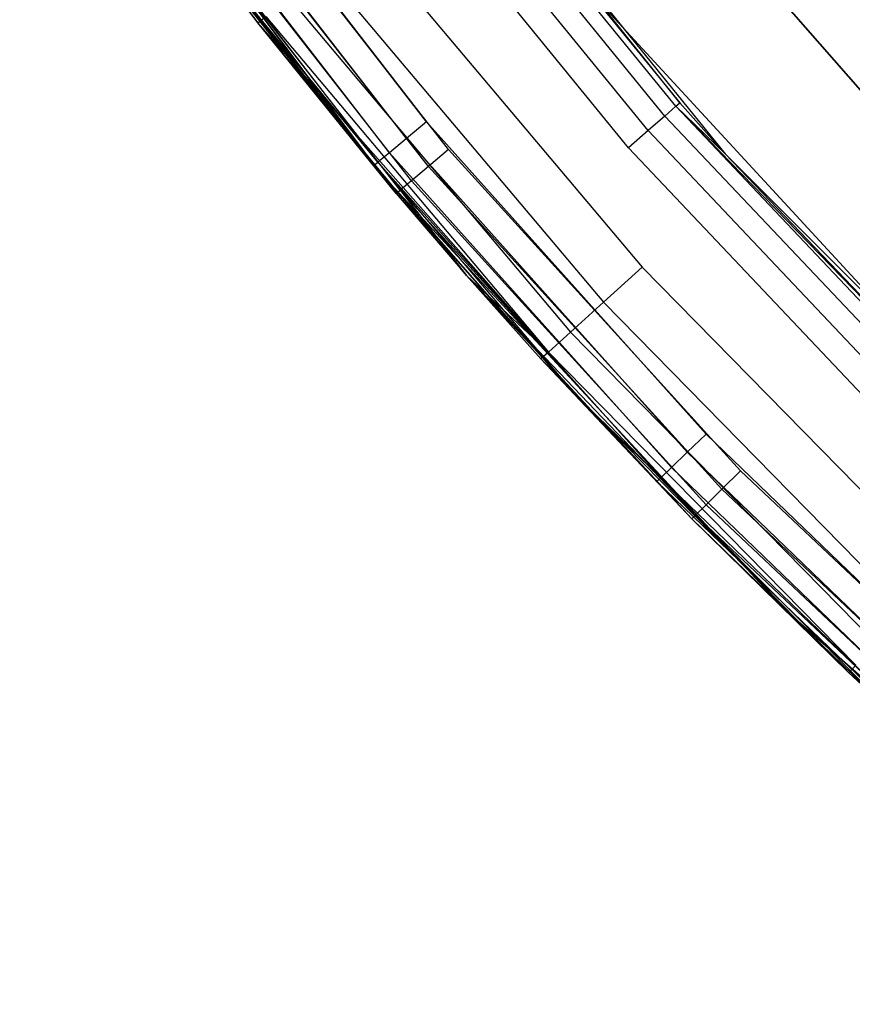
# Model space of a CAD drawing. Extents: x 0.04 to 8.54, y 0.04 to 8.54.
# Tile 1 of 36: x 0.77 to 1.38, y 0.96 to 1.68. Entities that reach past the tile are written whole.
import ezdxf

# ---------------------------------------------------------------- set-up
doc = ezdxf.new("R2010")
doc.units = 0
doc.header["$LTSCALE"] = 2.54
doc.layers.get('0').update_dxf_attribs({"color": 13, "linetype": 'CONTINUOUS'})

# ---------------------------------------------------------------- blocks, each defined once
blk = doc.blocks.new('MURTER_STL')
at = {"color": 0}
for p, q in [((1.02973, 1.5707, -5.3), (0.76709, 1.92068, -5.3)), ((0.76709, 1.92068, -6), (1.02973, 1.5707, -6)), ((1.02973, 1.5707, -5.3), (0.76709, 1.92068, -5.3)), ((0.76709, 1.92068, -6), (1.02973, 1.5707, -6)), ((1.0167, 1.91269, -7.5), (1.28348, 1.58324, -7.5)), ((1.25033, 1.62053, -6.05), (1.0167, 1.91269, -7.5)), ((1.25033, 1.62053, -6.05), (1.0167, 1.91269, -7.5)), ((1.0167, 1.91269, -7.5), (1.28348, 1.58324, -7.5)), ((1.06125, 1.85255, -6.05), (1.25033, 1.62053, -6.05)), ((1.06125, 1.85255, -6.05), (1.25033, 1.62053, -6.05)), ((1.18634, 1.854, -6), (1.46322, 1.53758, -6)), ((1.46322, 1.53758, -5.85), (1.18634, 1.854, -5.85)), ((1.18634, 1.854, -6), (1.46322, 1.53758, -6)), ((1.46322, 1.53758, -5.85), (1.18634, 1.854, -5.85)), ((0.94141, 1.67904, -2.5), (0.81485, 1.84996, -2.5)), ((0.94141, 1.67904, -2.5), (0.81485, 1.84996, -2.5)), ((1.0649, 1.60659, -7.5), (0.8774, 1.84941, -7.5)), ((0.8774, 1.84941, -6), (1.0649, 1.60659, -6)), ((0.8774, 1.84941, -6), (1.0649, 1.60659, -6)), ((1.0649, 1.60659, -7.5), (0.8774, 1.84941, -7.5)), ((1.24747, 1.61801, -6.03087), (1.05821, 1.85026, -6.03087)), ((1.24747, 1.61801, -6.03087), (1.05821, 1.85026, -6.03087)), ((1.05019, 1.59435, -6.00381), (0.86184, 1.83828, -6.00381)), ((1.05019, 1.59435, -6.00381), (0.86184, 1.83828, -6.00381)), ((1.05019, 1.59435, -7.49619), (0.86184, 1.83828, -7.49619)), ((1.05019, 1.59435, -7.49619), (0.86184, 1.83828, -7.49619)), ((1.23932, 1.61086, -6.01464), (1.04956, 1.84372, -6.01464)), ((1.23932, 1.61086, -6.01464), (1.04956, 1.84372, -6.01464)), ((1.08097, 1.58629, -5.3), (0.88545, 1.83698, -5.3)), ((1.08097, 1.58629, -5.3), (0.88545, 1.83698, -5.3)), ((1.22713, 1.60016, -6.00381), (1.03662, 1.83395, -6.00381)), ((1.22713, 1.60016, -6.00381), (1.03662, 1.83395, -6.00381)), ((1.03773, 1.58398, -6.01464), (0.84865, 1.82884, -6.01464)), ((1.03773, 1.58398, -6.01464), (0.84865, 1.82884, -6.01464)), ((1.03773, 1.58398, -7.48536), (0.84865, 1.82884, -7.48536)), ((1.03773, 1.58398, -7.48536), (0.84865, 1.82884, -7.48536)), ((1.06634, 1.57396, -5.29619), (0.86993, 1.8258, -5.29619)), ((1.06634, 1.57396, -5.29619), (0.86993, 1.8258, -5.29619)), ((1.02939, 1.57704, -6.03087), (0.83983, 1.82253, -6.03087)), ((1.02939, 1.57704, -6.03087), (0.83983, 1.82253, -6.03087)), ((1.02939, 1.57704, -7.46913), (0.83983, 1.82253, -7.46913)), ((1.02939, 1.57704, -7.46913), (0.83983, 1.82253, -7.46913)), ((1.05394, 1.56351, -5.28536), (0.85677, 1.81631, -5.28536)), ((1.05394, 1.56351, -5.28536), (0.85677, 1.81631, -5.28536)), ((1.21276, 1.58753, -6), (1.02135, 1.82242, -6)), ((1.21276, 1.58753, -6), (1.02135, 1.82242, -6)), ((1.04565, 1.55653, -5.26913), (0.84798, 1.80997, -5.26913)), ((1.04565, 1.55653, -5.26913), (0.84798, 1.80997, -5.26913)), ((0.84489, 1.80775, -5.25), (0.94141, 1.67904, -2.5)), ((0.84489, 1.80775, -5.25), (0.94141, 1.67904, -2.5)), ((0.84489, 1.80775, -5.25), (1.04274, 1.55407, -5.25)), ((0.84489, 1.80775, -5.25), (1.04274, 1.55407, -5.25)), ((0.8939, 1.74231, -7.45), (1.02647, 1.57461, -7.45)), ((1.02647, 1.57461, -6.05), (0.8939, 1.74231, -6.05)), ((0.8939, 1.74231, -6.05), (1.02939, 1.57704, -6.03087)), ((0.8939, 1.74231, -6.05), (1.02939, 1.57704, -6.03087)), ((1.02647, 1.57461, -6.05), (0.8939, 1.74231, -6.05)), ((1.02939, 1.57704, -7.46913), (0.8939, 1.74231, -7.45)), ((1.02939, 1.57704, -7.46913), (0.8939, 1.74231, -7.45)), ((0.8939, 1.74231, -7.45), (1.02647, 1.57461, -7.45)), ((1.02027, 1.74054, -2.4), (1.22269, 1.50032, -2.4)), ((1.02027, 1.74054, -2.4), (1.22269, 1.50032, -2.4)), ((0.99009, 1.717, -2.40761), (1.19439, 1.47457, -2.40761)), ((0.99009, 1.717, -2.40761), (1.19439, 1.47457, -2.40761)), ((1.1683, 1.71964, -5.3), (1.47038, 1.3915, -5.3)), ((1.1683, 1.71964, -2.6), (1.47038, 1.3915, -2.6)), ((1.1683, 1.71964, -5.3), (1.47038, 1.3915, -5.3)), ((1.1683, 1.71964, -2.6), (1.47038, 1.3915, -2.6)), ((0.96451, 1.69705, -2.42929), (1.17039, 1.45274, -2.42929)), ((0.96451, 1.69705, -2.42929), (1.17039, 1.45274, -2.42929)), ((0.94141, 1.67904, -2.5), (0.94741, 1.68372, -2.46173)), ((0.94141, 1.67904, -2.5), (0.94741, 1.68372, -2.46173)), ((0.94741, 1.68372, -2.46173), (1.15435, 1.43815, -2.46173)), ((0.94741, 1.68372, -2.46173), (1.15435, 1.43815, -2.46173)), ((1.04274, 1.55407, -5.25), (0.94141, 1.67904, -2.5)), ((1.04274, 1.55407, -5.25), (0.94141, 1.67904, -2.5)), ((1.09426, 1.49408, -2.5), (0.94141, 1.67904, -2.5)), ((0.94141, 1.67904, -2.5), (1.15435, 1.43815, -2.46173)), ((0.94141, 1.67904, -2.5), (1.15435, 1.43815, -2.46173)), ((1.09426, 1.49408, -2.5), (0.94141, 1.67904, -2.5)), ((1.24747, 1.61801, -6.03087), (1.23932, 1.61086, -6.01464)), ((1.24747, 1.61801, -6.03087), (1.23932, 1.61086, -6.01464)), ((1.24747, 1.61801, -6.03087), (1.25033, 1.62053, -6.05)), ((1.24747, 1.61801, -6.03087), (1.25033, 1.62053, -6.05)), ((1.45335, 1.40038, -6.03087), (1.24747, 1.61801, -6.03087)), ((1.45602, 1.4031, -6.05), (1.24747, 1.61801, -6.03087)), ((1.45335, 1.40038, -6.03087), (1.24747, 1.61801, -6.03087)), ((1.45602, 1.4031, -6.05), (1.24747, 1.61801, -6.03087)), ((1.28348, 1.58324, -6.05), (1.24747, 1.61801, -6.03087)), ((1.28348, 1.58324, -6.05), (1.24747, 1.61801, -6.03087)), ((1.25033, 1.62053, -6.05), (1.28348, 1.58324, -7.5)), ((1.25033, 1.62053, -6.05), (1.28348, 1.58324, -6.05)), ((1.25033, 1.62053, -6.05), (1.28348, 1.58324, -7.5)), ((1.25033, 1.62053, -6.05), (1.28348, 1.58324, -6.05)), ((1.23932, 1.61086, -6.01464), (1.22713, 1.60016, -6.00381)), ((1.23932, 1.61086, -6.01464), (1.22713, 1.60016, -6.00381)), ((1.23932, 1.61086, -6.01464), (1.44576, 1.39265, -6.01464)), ((1.23932, 1.61086, -6.01464), (1.44576, 1.39265, -6.01464)), ((1.0649, 1.60659, -6), (1.05019, 1.59435, -6.00381)), ((1.0649, 1.60659, -6), (1.05019, 1.59435, -6.00381)), ((1.0649, 1.60659, -7.5), (1.05019, 1.59435, -7.49619)), ((1.0649, 1.60659, -7.5), (1.05019, 1.59435, -7.49619)), ((1.26963, 1.37811, -7.5), (1.0649, 1.60659, -7.5)), ((1.0649, 1.60659, -6), (1.26963, 1.37811, -6)), ((1.0649, 1.60659, -6), (1.26963, 1.37811, -6)), ((1.26963, 1.37811, -7.5), (1.0649, 1.60659, -7.5)), ((1.22713, 1.60016, -6.00381), (1.21276, 1.58753, -6)), ((1.22713, 1.60016, -6.00381), (1.21276, 1.58753, -6)), ((1.22713, 1.60016, -6.00381), (1.4344, 1.38107, -6.00381)), ((1.22713, 1.60016, -6.00381), (1.4344, 1.38107, -6.00381)), ((1.05019, 1.59435, -6.00381), (1.03773, 1.58398, -6.01464)), ((1.05019, 1.59435, -6.00381), (1.03773, 1.58398, -6.01464)), ((1.05019, 1.59435, -7.49619), (1.03773, 1.58398, -7.48536)), ((1.05019, 1.59435, -7.49619), (1.03773, 1.58398, -7.48536)), ((1.25585, 1.36483, -6.00381), (1.05019, 1.59435, -6.00381)), ((1.25585, 1.36483, -6.00381), (1.05019, 1.59435, -6.00381)), ((1.05019, 1.59435, -7.49619), (1.25585, 1.36483, -7.49619)), ((1.05019, 1.59435, -7.49619), (1.25585, 1.36483, -7.49619)), ((1.08097, 1.58629, -5.3), (1.06634, 1.57396, -5.29619)), ((1.08097, 1.58629, -5.3), (1.06634, 1.57396, -5.29619)), ((1.29489, 1.35111, -5.3), (1.08097, 1.58629, -5.3)), ((1.29489, 1.35111, -5.3), (1.08097, 1.58629, -5.3)), ((1.42099, 1.36742, -6), (1.21276, 1.58753, -6)), ((1.42099, 1.36742, -6), (1.21276, 1.58753, -6)), ((1.03773, 1.58398, -6.01464), (1.02939, 1.57704, -6.03087)), ((1.03773, 1.58398, -6.01464), (1.02939, 1.57704, -6.03087)), ((1.03773, 1.58398, -7.48536), (1.02939, 1.57704, -7.46913)), ((1.03773, 1.58398, -7.48536), (1.02939, 1.57704, -7.46913)), ((1.24417, 1.35357, -6.01464), (1.03773, 1.58398, -6.01464)), ((1.24417, 1.35357, -6.01464), (1.03773, 1.58398, -6.01464)), ((1.03773, 1.58398, -7.48536), (1.24417, 1.35357, -7.48536)), ((1.03773, 1.58398, -7.48536), (1.24417, 1.35357, -7.48536)), ((1.28348, 1.58324, -7.5), (1.58324, 1.28348, -7.5)), ((1.28348, 1.58324, -6.05), (1.28348, 1.58324, -7.5)), ((1.28348, 1.58324, -6.05), (1.28348, 1.58324, -7.5)), ((1.28348, 1.58324, -6.05), (1.45602, 1.4031, -6.05)), ((1.45602, 1.4031, -6.05), (1.28348, 1.58324, -7.5)), ((1.45602, 1.4031, -6.05), (1.28348, 1.58324, -7.5)), ((1.28348, 1.58324, -7.5), (1.58324, 1.28348, -7.5)), ((1.28348, 1.58324, -6.05), (1.45602, 1.4031, -6.05)), ((1.02647, 1.57461, -6.05), (1.02939, 1.57704, -6.03087)), ((1.02647, 1.57461, -6.05), (1.02939, 1.57704, -6.03087)), ((1.02647, 1.57461, -7.45), (1.02939, 1.57704, -7.46913)), ((1.02647, 1.57461, -7.45), (1.02939, 1.57704, -7.46913)), ((1.02647, 1.57461, -7.45), (1.02647, 1.57461, -6.05)), ((1.02647, 1.57461, -7.45), (1.02647, 1.57461, -6.05)), ((1.02647, 1.57461, -7.45), (1.17421, 1.40631, -7.45)), ((1.17421, 1.40631, -6.05), (1.02647, 1.57461, -6.05)), ((1.17421, 1.40631, -6.05), (1.02647, 1.57461, -6.05)), ((1.02647, 1.57461, -7.45), (1.17421, 1.40631, -7.45)), ((1.23637, 1.34605, -6.03087), (1.02939, 1.57704, -6.03087)), ((1.02939, 1.57704, -6.03087), (1.17421, 1.40631, -6.05)), ((1.02939, 1.57704, -6.03087), (1.17421, 1.40631, -6.05)), ((1.23637, 1.34605, -6.03087), (1.02939, 1.57704, -6.03087)), ((1.02939, 1.57704, -7.46913), (1.17421, 1.40631, -7.45)), ((1.02939, 1.57704, -7.46913), (1.17421, 1.40631, -7.45)), ((1.02939, 1.57704, -7.46913), (1.23637, 1.34605, -7.46913)), ((1.02939, 1.57704, -7.46913), (1.23637, 1.34605, -7.46913)), ((1.06634, 1.57396, -5.29619), (1.05394, 1.56351, -5.28536)), ((1.06634, 1.57396, -5.29619), (1.05394, 1.56351, -5.28536)), ((1.28124, 1.33771, -5.29619), (1.06634, 1.57396, -5.29619)), ((1.28124, 1.33771, -5.29619), (1.06634, 1.57396, -5.29619)), ((1.32696, 1.24957, -5.3), (1.02973, 1.5707, -5.3)), ((1.02973, 1.5707, -5.3), (1.02973, 1.5707, -6)), ((1.02973, 1.5707, -6), (1.32696, 1.24957, -6)), ((1.02973, 1.5707, -5.3), (1.02973, 1.5707, -6)), ((1.32696, 1.24957, -5.3), (1.02973, 1.5707, -5.3)), ((1.02973, 1.5707, -6), (1.32696, 1.24957, -6)), ((1.05394, 1.56351, -5.28536), (1.04565, 1.55653, -5.26913)), ((1.05394, 1.56351, -5.28536), (1.04565, 1.55653, -5.26913)), ((1.26966, 1.32634, -5.28536), (1.05394, 1.56351, -5.28536)), ((1.26966, 1.32634, -5.28536), (1.05394, 1.56351, -5.28536)), ((1.04274, 1.55407, -5.25), (1.04565, 1.55653, -5.26913)), ((1.04274, 1.55407, -5.25), (1.04565, 1.55653, -5.26913)), ((1.04274, 1.55407, -5.25), (1.09426, 1.49408, -2.5)), ((1.04274, 1.55407, -5.25), (1.09426, 1.49408, -2.5)), ((1.04274, 1.55407, -5.25), (1.09426, 1.49408, -5.25)), ((1.04274, 1.55407, -5.25), (1.09426, 1.49408, -5.25)), ((1.04565, 1.55653, -5.26913), (1.09426, 1.49408, -5.25)), ((1.26192, 1.31875, -5.26913), (1.04565, 1.55653, -5.26913)), ((1.26192, 1.31875, -5.26913), (1.04565, 1.55653, -5.26913)), ((1.04565, 1.55653, -5.26913), (1.09426, 1.49408, -5.25)), ((1.19439, 1.47457, -2.40761), (1.22269, 1.50032, -2.4)), ((1.19439, 1.47457, -2.40761), (1.22269, 1.50032, -2.4)), ((1.22269, 1.50032, -2.4), (1.44271, 1.2761, -2.4)), ((1.22269, 1.50032, -2.4), (1.44271, 1.2761, -2.4)), ((1.09426, 1.49408, -5.25), (1.09426, 1.49408, -2.5)), ((1.09426, 1.49408, -5.25), (1.09426, 1.49408, -2.5)), ((1.09426, 1.49408, -5.25), (1.14872, 1.43303, -2.5)), ((1.14872, 1.43303, -2.5), (1.09426, 1.49408, -2.5)), ((1.09426, 1.49408, -5.25), (1.14872, 1.43303, -2.5)), ((1.09426, 1.49408, -5.25), (1.25921, 1.31609, -5.25)), ((1.09426, 1.49408, -2.5), (1.15435, 1.43815, -2.46173)), ((1.09426, 1.49408, -2.5), (1.15435, 1.43815, -2.46173)), ((1.14872, 1.43303, -2.5), (1.09426, 1.49408, -2.5)), ((1.26192, 1.31875, -5.26913), (1.09426, 1.49408, -5.25)), ((1.26192, 1.31875, -5.26913), (1.09426, 1.49408, -5.25)), ((1.09426, 1.49408, -5.25), (1.25921, 1.31609, -5.25)), ((1.17039, 1.45274, -2.42929), (1.19439, 1.47457, -2.40761)), ((1.17039, 1.45274, -2.42929), (1.19439, 1.47457, -2.40761)), ((1.19439, 1.47457, -2.40761), (1.41643, 1.24828, -2.40761)), ((1.19439, 1.47457, -2.40761), (1.41643, 1.24828, -2.40761)), ((1.15435, 1.43815, -2.46173), (1.17039, 1.45274, -2.42929)), ((1.15435, 1.43815, -2.46173), (1.17039, 1.45274, -2.42929)), ((1.17039, 1.45274, -2.42929), (1.39415, 1.2247, -2.42929)), ((1.17039, 1.45274, -2.42929), (1.39415, 1.2247, -2.42929)), ((1.15435, 1.43815, -2.46173), (1.14872, 1.43303, -2.5)), ((1.15435, 1.43815, -2.46173), (1.14872, 1.43303, -2.5)), ((1.15435, 1.43815, -2.46173), (1.37926, 1.20894, -2.46173)), ((1.15435, 1.43815, -2.46173), (1.37926, 1.20894, -2.46173)), ((1.25921, 1.31609, -5.25), (1.14872, 1.43303, -2.5)), ((1.25921, 1.31609, -5.25), (1.14872, 1.43303, -2.5)), ((1.37404, 1.20341, -2.5), (1.14872, 1.43303, -2.5)), ((1.37404, 1.20341, -2.5), (1.14872, 1.43303, -2.5)), ((1.17421, 1.40631, -7.45), (1.17421, 1.40631, -6.05)), ((1.17421, 1.40631, -7.45), (1.17421, 1.40631, -6.05)), ((1.17421, 1.40631, -7.45), (1.23363, 1.3434, -7.45)), ((1.23363, 1.3434, -6.05), (1.17421, 1.40631, -6.05)), ((1.17421, 1.40631, -6.05), (1.23637, 1.34605, -6.03087)), ((1.23363, 1.3434, -6.05), (1.17421, 1.40631, -6.05)), ((1.17421, 1.40631, -6.05), (1.23637, 1.34605, -6.03087)), ((1.17421, 1.40631, -7.45), (1.23363, 1.3434, -7.45)), ((1.17421, 1.40631, -7.45), (1.23637, 1.34605, -7.46913)), ((1.17421, 1.40631, -7.45), (1.23637, 1.34605, -7.46913)), ((1.26963, 1.37811, -6), (1.25585, 1.36483, -6.00381)), ((1.26963, 1.37811, -6), (1.25585, 1.36483, -6.00381)), ((1.26963, 1.37811, -7.5), (1.25585, 1.36483, -7.49619)), ((1.26963, 1.37811, -7.5), (1.25585, 1.36483, -7.49619)), ((1.49048, 1.16518, -7.5), (1.26963, 1.37811, -7.5)), ((1.26963, 1.37811, -6), (1.49048, 1.16518, -6)), ((1.26963, 1.37811, -6), (1.49048, 1.16518, -6)), ((1.49048, 1.16518, -7.5), (1.26963, 1.37811, -7.5)), ((1.25585, 1.36483, -6.00381), (1.24417, 1.35357, -6.01464)), ((1.25585, 1.36483, -6.00381), (1.24417, 1.35357, -6.01464)), ((1.25585, 1.36483, -7.49619), (1.24417, 1.35357, -7.48536)), ((1.25585, 1.36483, -7.49619), (1.24417, 1.35357, -7.48536)), ((1.47771, 1.15093, -6.00381), (1.25585, 1.36483, -6.00381)), ((1.47771, 1.15093, -6.00381), (1.25585, 1.36483, -6.00381)), ((1.47771, 1.15093, -7.49619), (1.25585, 1.36483, -7.49619)), ((1.47771, 1.15093, -7.49619), (1.25585, 1.36483, -7.49619)), ((1.24417, 1.35357, -6.01464), (1.23637, 1.34605, -6.03087)), ((1.24417, 1.35357, -6.01464), (1.23637, 1.34605, -6.03087)), ((1.24417, 1.35357, -7.48536), (1.23637, 1.34605, -7.46913)), ((1.24417, 1.35357, -7.48536), (1.23637, 1.34605, -7.46913)), ((1.46689, 1.13885, -6.01464), (1.24417, 1.35357, -6.01464)), ((1.46689, 1.13885, -6.01464), (1.24417, 1.35357, -6.01464)), ((1.46689, 1.13885, -7.48536), (1.24417, 1.35357, -7.48536)), ((1.46689, 1.13885, -7.48536), (1.24417, 1.35357, -7.48536)), ((1.29489, 1.35111, -5.3), (1.28124, 1.33771, -5.29619)), ((1.29489, 1.35111, -5.3), (1.28124, 1.33771, -5.29619)), ((1.52599, 1.13277, -5.3), (1.29489, 1.35111, -5.3)), ((1.52599, 1.13277, -5.3), (1.29489, 1.35111, -5.3)), ((1.23363, 1.3434, -6.05), (1.23637, 1.34605, -6.03087)), ((1.23363, 1.3434, -6.05), (1.23637, 1.34605, -6.03087)), ((1.23637, 1.34605, -7.46913), (1.23363, 1.3434, -7.45)), ((1.23637, 1.34605, -7.46913), (1.23363, 1.3434, -7.45)), ((1.23363, 1.3434, -7.45), (1.23363, 1.3434, -6.05)), ((1.23363, 1.3434, -7.45), (1.23363, 1.3434, -6.05)), ((1.23363, 1.3434, -7.45), (1.45711, 1.12794, -7.45)), ((1.45711, 1.12794, -6.05), (1.23363, 1.3434, -6.05)), ((1.45711, 1.12794, -6.05), (1.23363, 1.3434, -6.05)), ((1.23363, 1.3434, -7.45), (1.45711, 1.12794, -7.45)), ((1.45965, 1.13077, -6.03087), (1.23637, 1.34605, -6.03087)), ((1.45965, 1.13077, -6.03087), (1.23637, 1.34605, -6.03087)), ((1.45965, 1.13077, -7.46913), (1.23637, 1.34605, -7.46913)), ((1.45965, 1.13077, -7.46913), (1.23637, 1.34605, -7.46913)), ((1.28124, 1.33771, -5.29619), (1.26966, 1.32634, -5.28536)), ((1.28124, 1.33771, -5.29619), (1.26966, 1.32634, -5.28536)), ((1.28124, 1.33771, -5.29619), (1.51338, 1.11838, -5.29619)), ((1.28124, 1.33771, -5.29619), (1.51338, 1.11838, -5.29619)), ((1.26966, 1.32634, -5.28536), (1.26192, 1.31875, -5.26913)), ((1.26966, 1.32634, -5.28536), (1.26192, 1.31875, -5.26913)), ((1.26966, 1.32634, -5.28536), (1.5027, 1.10617, -5.28536)), ((1.26966, 1.32634, -5.28536), (1.5027, 1.10617, -5.28536)), ((1.25921, 1.31609, -5.25), (1.26192, 1.31875, -5.26913)), ((1.25921, 1.31609, -5.25), (1.26192, 1.31875, -5.26913)), ((1.25921, 1.31609, -5.25), (1.40991, 1.16991, -5.25)), ((1.40991, 1.16991, -2.5), (1.25921, 1.31609, -5.25)), ((1.25921, 1.31609, -5.25), (1.37404, 1.20341, -2.5)), ((1.25921, 1.31609, -5.25), (1.37404, 1.20341, -2.5)), ((1.40991, 1.16991, -2.5), (1.25921, 1.31609, -5.25)), ((1.25921, 1.31609, -5.25), (1.40991, 1.16991, -5.25)), ((1.26192, 1.31875, -5.26913), (1.40991, 1.16991, -5.25)), ((1.26192, 1.31875, -5.26913), (1.40991, 1.16991, -5.25)), ((1.26192, 1.31875, -5.26913), (1.49556, 1.09802, -5.26913)), ((1.26192, 1.31875, -5.26913), (1.49556, 1.09802, -5.26913)), ((1.65563, 0.96071, -5.3), (1.32696, 1.24957, -5.3)), ((1.32696, 1.24957, -5.3), (1.32696, 1.24957, -6)), ((1.32696, 1.24957, -6), (1.65563, 0.96071, -6)), ((1.32696, 1.24957, -5.3), (1.32696, 1.24957, -6)), ((1.65563, 0.96071, -5.3), (1.32696, 1.24957, -5.3)), ((1.32696, 1.24957, -6), (1.65563, 0.96071, -6)), ((1.37926, 1.20894, -2.46173), (1.37404, 1.20341, -2.5)), ((1.37926, 1.20894, -2.46173), (1.37404, 1.20341, -2.5)), ((1.40991, 1.16991, -2.5), (1.37404, 1.20341, -2.5)), ((1.40991, 1.16991, -2.5), (1.37404, 1.20341, -2.5))]:
    blk.add_line(p, q, dxfattribs=at)

msp = doc.modelspace()

# ---------------------------------------------------------------- block references
at = {"color": 0}
msp.add_blockref('MURTER_STL', (0, 0), dxfattribs=at)

doc.saveas('drawing.dxf')
